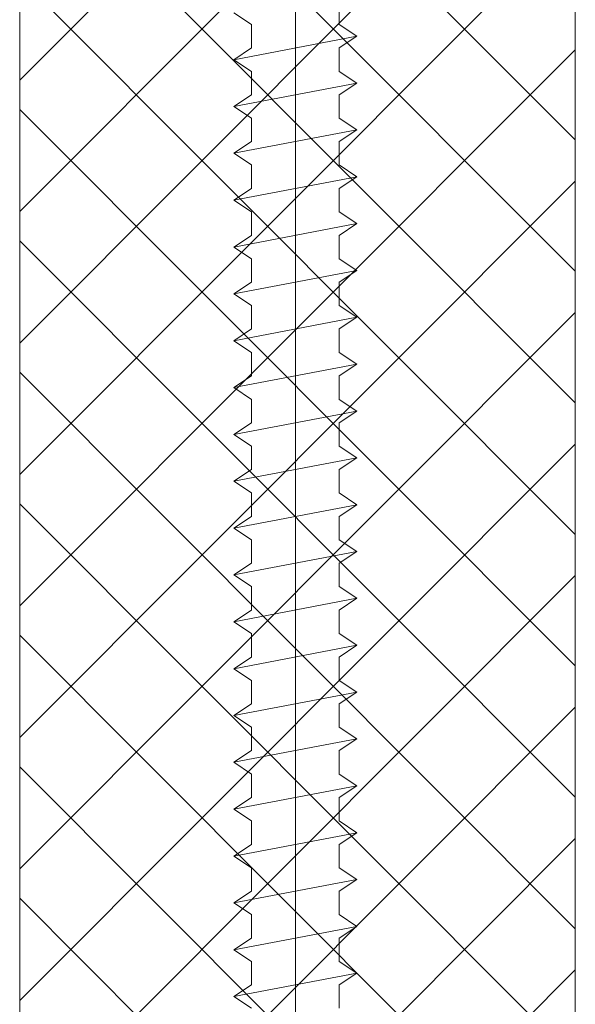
# Model space of a CAD drawing. Extents: x 5465377 to 5465550, y 5925276 to 5925338.
# Tile 141 of 182: x 5465446.7228 to 5465446.7675, y 5925321.81 to 5925321.8892. Entities that reach past the tile are written whole.
import ezdxf

# ---------------------------------------------------------------- set-up
doc = ezdxf.new("R2010")
doc.units = 0
doc.header["$MEASUREMENT"] = 0
doc.layers.add('0_Nr_Pióra__141', color=7, linetype='Continuous', lineweight=0)

msp = doc.modelspace()

# ---------------------------------------------------------------- linework, layer by layer
at = {"layer": '0_Nr_Pióra__141', "linetype": 'Continuous'}
for p, q in [((5465446.74496, 5925321.947206), (5465446.74496, 5925321.746976)), ((5465446.722762, 5925321.933557), (5465446.722762, 5925321.778672)), ((5465446.767501, 5925321.778672), (5465446.767501, 5925321.933557)), ((5465446.722762, 5925321.884288), (5465446.767501, 5925321.929046)), ((5465446.767501, 5925321.879485), (5465446.722762, 5925321.924241)), ((5465446.722762, 5925321.873723), (5465446.767501, 5925321.918471)), ((5465446.767501, 5925321.868919), (5465446.722762, 5925321.913666)), ((5465446.722762, 5925321.863141), (5465446.767501, 5925321.907902)), ((5465446.767501, 5925321.858338), (5465446.722762, 5925321.903095)), ((5465446.722762, 5925321.852559), (5465446.767501, 5925321.89732)), ((5465446.767501, 5925321.847757), (5465446.722762, 5925321.892517)), ((5465446.748493, 5925321.890648), (5465446.748493, 5925321.888767)), ((5465446.741439, 5925321.888767), (5465446.740014, 5925321.889709)), ((5465446.741439, 5925321.886885), (5465446.741439, 5925321.888767)), ((5465446.748493, 5925321.888767), (5465446.749907, 5925321.887827)), ((5465446.740014, 5925321.885941), (5465446.749907, 5925321.887827)), ((5465446.749907, 5925321.887827), (5465446.748493, 5925321.886885)), ((5465446.722762, 5925321.841995), (5465446.767501, 5925321.886739)), ((5465446.740014, 5925321.885941), (5465446.741439, 5925321.886885)), ((5465446.748493, 5925321.886885), (5465446.748493, 5925321.885002)), ((5465446.741439, 5925321.885002), (5465446.740014, 5925321.885941)), ((5465446.741439, 5925321.88312), (5465446.741439, 5925321.885002)), ((5465446.748493, 5925321.885002), (5465446.749907, 5925321.884059)), ((5465446.740014, 5925321.882178), (5465446.749907, 5925321.884059)), ((5465446.749907, 5925321.884059), (5465446.748493, 5925321.88312)), ((5465446.740014, 5925321.882178), (5465446.741439, 5925321.88312)), ((5465446.748493, 5925321.88312), (5465446.748493, 5925321.881238)), ((5465446.741439, 5925321.881238), (5465446.740014, 5925321.882178)), ((5465446.767501, 5925321.837192), (5465446.722762, 5925321.881936)), ((5465446.741439, 5925321.879356), (5465446.741439, 5925321.881238)), ((5465446.748493, 5925321.881238), (5465446.749907, 5925321.880296)), ((5465446.740014, 5925321.878413), (5465446.749907, 5925321.880296)), ((5465446.749907, 5925321.880296), (5465446.748493, 5925321.879356)), ((5465446.740014, 5925321.878413), (5465446.741439, 5925321.879356)), ((5465446.748493, 5925321.879356), (5465446.748493, 5925321.87747)), ((5465446.741439, 5925321.87747), (5465446.740014, 5925321.878413)), ((5465446.741439, 5925321.875571), (5465446.741439, 5925321.87747)), ((5465446.748493, 5925321.87747), (5465446.749907, 5925321.876514)), ((5465446.722762, 5925321.831413), (5465446.767501, 5925321.876174)), ((5465446.740014, 5925321.874632), (5465446.749907, 5925321.876514)), ((5465446.749907, 5925321.876514), (5465446.748493, 5925321.875571)), ((5465446.740014, 5925321.874632), (5465446.741439, 5925321.875571)), ((5465446.748493, 5925321.875571), (5465446.748493, 5925321.873689)), ((5465446.741439, 5925321.873689), (5465446.740014, 5925321.874632)), ((5465446.741439, 5925321.871807), (5465446.741439, 5925321.873689)), ((5465446.748493, 5925321.873689), (5465446.749907, 5925321.87275)), ((5465446.740014, 5925321.870868), (5465446.749907, 5925321.87275)), ((5465446.749907, 5925321.87275), (5465446.748493, 5925321.871807)), ((5465446.767501, 5925321.826611), (5465446.722762, 5925321.871371)), ((5465446.740014, 5925321.870868), (5465446.741439, 5925321.871807)), ((5465446.748493, 5925321.871807), (5465446.748493, 5925321.869925)), ((5465446.741439, 5925321.869925), (5465446.740014, 5925321.870868)), ((5465446.741439, 5925321.868043), (5465446.741439, 5925321.869925)), ((5465446.748493, 5925321.869925), (5465446.749907, 5925321.868982)), ((5465446.740014, 5925321.8671), (5465446.749907, 5925321.868982)), ((5465446.749907, 5925321.868982), (5465446.748493, 5925321.868043)), ((5465446.740014, 5925321.8671), (5465446.741439, 5925321.868043)), ((5465446.748493, 5925321.868043), (5465446.748493, 5925321.866161)), ((5465446.741439, 5925321.866161), (5465446.740014, 5925321.8671)), ((5465446.722762, 5925321.820852), (5465446.767501, 5925321.865593)), ((5465446.741439, 5925321.864279), (5465446.741439, 5925321.866161)), ((5465446.748493, 5925321.866161), (5465446.749907, 5925321.865218)), ((5465446.740014, 5925321.863336), (5465446.749907, 5925321.865218)), ((5465446.749907, 5925321.865218), (5465446.748493, 5925321.864279)), ((5465446.740014, 5925321.863336), (5465446.741439, 5925321.864279)), ((5465446.748493, 5925321.864279), (5465446.748493, 5925321.862398)), ((5465446.741439, 5925321.862398), (5465446.740014, 5925321.863336)), ((5465446.741439, 5925321.860511), (5465446.741439, 5925321.862398)), ((5465446.748493, 5925321.862398), (5465446.749907, 5925321.861454)), ((5465446.767501, 5925321.816028), (5465446.722762, 5925321.86079)), ((5465446.740014, 5925321.859572), (5465446.749907, 5925321.861454)), ((5465446.749907, 5925321.861454), (5465446.748493, 5925321.860511)), ((5465446.740014, 5925321.859572), (5465446.741439, 5925321.860511)), ((5465446.748493, 5925321.860511), (5465446.748493, 5925321.858613)), ((5465446.741439, 5925321.858613), (5465446.740014, 5925321.859572)), ((5465446.741439, 5925321.856731), (5465446.741439, 5925321.858613)), ((5465446.748493, 5925321.858613), (5465446.749907, 5925321.857674)), ((5465446.740014, 5925321.855792), (5465446.749907, 5925321.857674)), ((5465446.749907, 5925321.857674), (5465446.748493, 5925321.856731)), ((5465446.740014, 5925321.855792), (5465446.741439, 5925321.856731)), ((5465446.748493, 5925321.856731), (5465446.748493, 5925321.854849)), ((5465446.741439, 5925321.854849), (5465446.740014, 5925321.855792)), ((5465446.722762, 5925321.810271), (5465446.767501, 5925321.85501)), ((5465446.741439, 5925321.852967), (5465446.741439, 5925321.854849)), ((5465446.748493, 5925321.854849), (5465446.749907, 5925321.85391)), ((5465446.740014, 5925321.852023), (5465446.749907, 5925321.85391)), ((5465446.749907, 5925321.85391), (5465446.748493, 5925321.852967)), ((5465446.740014, 5925321.852023), (5465446.741439, 5925321.852967)), ((5465446.748493, 5925321.852967), (5465446.748493, 5925321.851085)), ((5465446.741439, 5925321.851085), (5465446.740014, 5925321.852023)), ((5465446.741439, 5925321.849203), (5465446.741439, 5925321.851085)), ((5465446.748493, 5925321.851085), (5465446.749907, 5925321.850142)), ((5465446.767501, 5925321.805463), (5465446.722762, 5925321.850208)), ((5465446.740014, 5925321.84826), (5465446.749907, 5925321.850142)), ((5465446.749907, 5925321.850142), (5465446.748493, 5925321.849203)), ((5465446.740014, 5925321.84826), (5465446.741439, 5925321.849203)), ((5465446.748493, 5925321.849203), (5465446.748493, 5925321.847321)), ((5465446.741439, 5925321.847321), (5465446.740014, 5925321.84826)), ((5465446.741439, 5925321.845434), (5465446.741439, 5925321.847321)), ((5465446.748493, 5925321.847321), (5465446.749907, 5925321.846378)), ((5465446.740014, 5925321.844496), (5465446.749907, 5925321.846378)), ((5465446.749907, 5925321.846378), (5465446.748493, 5925321.845434)), ((5465446.740014, 5925321.844496), (5465446.741439, 5925321.845434)), ((5465446.748493, 5925321.845434), (5465446.748493, 5925321.843553)), ((5465446.722762, 5925321.799689), (5465446.767501, 5925321.844445)), ((5465446.741439, 5925321.843553), (5465446.740014, 5925321.844496)), ((5465446.741439, 5925321.841654), (5465446.741439, 5925321.843553)), ((5465446.748493, 5925321.843553), (5465446.749907, 5925321.842614)), ((5465446.740014, 5925321.840714), (5465446.749907, 5925321.842614)), ((5465446.749907, 5925321.842614), (5465446.748493, 5925321.841654)), ((5465446.740014, 5925321.840714), (5465446.741439, 5925321.841654)), ((5465446.748493, 5925321.841654), (5465446.748493, 5925321.839772)), ((5465446.741439, 5925321.839772), (5465446.740014, 5925321.840714)), ((5465446.767501, 5925321.794886), (5465446.722762, 5925321.839643)), ((5465446.741439, 5925321.83789), (5465446.741439, 5925321.839772)), ((5465446.748493, 5925321.839772), (5465446.749907, 5925321.838833)), ((5465446.740014, 5925321.836951), (5465446.749907, 5925321.838833)), ((5465446.749907, 5925321.838833), (5465446.748493, 5925321.83789)), ((5465446.740014, 5925321.836951), (5465446.741439, 5925321.83789)), ((5465446.748493, 5925321.83789), (5465446.748493, 5925321.836007)), ((5465446.741439, 5925321.836007), (5465446.740014, 5925321.836951)), ((5465446.741439, 5925321.834125), (5465446.741439, 5925321.836007)), ((5465446.748493, 5925321.836007), (5465446.749907, 5925321.835065)), ((5465446.740014, 5925321.833183), (5465446.749907, 5925321.835065)), ((5465446.749907, 5925321.835065), (5465446.748493, 5925321.834125)), ((5465446.722762, 5925321.789123), (5465446.767501, 5925321.833864)), ((5465446.740014, 5925321.833183), (5465446.741439, 5925321.834125)), ((5465446.748493, 5925321.834125), (5465446.748493, 5925321.832243)), ((5465446.741439, 5925321.832243), (5465446.740014, 5925321.833183)), ((5465446.741439, 5925321.830362), (5465446.741439, 5925321.832243)), ((5465446.748493, 5925321.832243), (5465446.749907, 5925321.8313)), ((5465446.740014, 5925321.829418), (5465446.749907, 5925321.8313)), ((5465446.749907, 5925321.8313), (5465446.748493, 5925321.830362)), ((5465446.740014, 5925321.829418), (5465446.741439, 5925321.830362)), ((5465446.748493, 5925321.830362), (5465446.748493, 5925321.828476)), ((5465446.741439, 5925321.828476), (5465446.740014, 5925321.829418)), ((5465446.767501, 5925321.784304), (5465446.722762, 5925321.829061)), ((5465446.741439, 5925321.826594), (5465446.741439, 5925321.828476)), ((5465446.748493, 5925321.828476), (5465446.749907, 5925321.827536)), ((5465446.740014, 5925321.825654), (5465446.749907, 5925321.827536)), ((5465446.749907, 5925321.827536), (5465446.748493, 5925321.826594)), ((5465446.740014, 5925321.825654), (5465446.741439, 5925321.826594)), ((5465446.748493, 5925321.826594), (5465446.748493, 5925321.824711)), ((5465446.741439, 5925321.824711), (5465446.740014, 5925321.825654)), ((5465446.741439, 5925321.822813), (5465446.741439, 5925321.824711)), ((5465446.748493, 5925321.824711), (5465446.749907, 5925321.823756)), ((5465446.740014, 5925321.821874), (5465446.749907, 5925321.823756)), ((5465446.749907, 5925321.823756), (5465446.748493, 5925321.822813)), ((5465446.722891, 5925321.778672), (5465446.767501, 5925321.823283)), ((5465446.740014, 5925321.821874), (5465446.741439, 5925321.822813)), ((5465446.748493, 5925321.822813), (5465446.748493, 5925321.820931)), ((5465446.741439, 5925321.820931), (5465446.740014, 5925321.821874)), ((5465446.741439, 5925321.819049), (5465446.741439, 5925321.820931)), ((5465446.748493, 5925321.820931), (5465446.749907, 5925321.819988)), ((5465446.740014, 5925321.818106), (5465446.749907, 5925321.819988)), ((5465446.749907, 5925321.819988), (5465446.748493, 5925321.819049)), ((5465446.740014, 5925321.818106), (5465446.741439, 5925321.819049)), ((5465446.748493, 5925321.819049), (5465446.748493, 5925321.817167)), ((5465446.762567, 5925321.778672), (5465446.722762, 5925321.81848)), ((5465446.741439, 5925321.817167), (5465446.740014, 5925321.818106)), ((5465446.741439, 5925321.815285), (5465446.741439, 5925321.817167)), ((5465446.748493, 5925321.817167), (5465446.749907, 5925321.816224)), ((5465446.740014, 5925321.814342), (5465446.749907, 5925321.816224)), ((5465446.749907, 5925321.816224), (5465446.748493, 5925321.815285)), ((5465446.740014, 5925321.814342), (5465446.741439, 5925321.815285)), ((5465446.748493, 5925321.815285), (5465446.748493, 5925321.813403)), ((5465446.741439, 5925321.813403), (5465446.740014, 5925321.814342)), ((5465446.741439, 5925321.811517), (5465446.741439, 5925321.813403)), ((5465446.748493, 5925321.813403), (5465446.749907, 5925321.81246)), ((5465446.733455, 5925321.778672), (5465446.767501, 5925321.812718)), ((5465446.740014, 5925321.810578), (5465446.749907, 5925321.81246)), ((5465446.749907, 5925321.81246), (5465446.748493, 5925321.811517)), ((5465446.740014, 5925321.810578), (5465446.741439, 5925321.811517)), ((5465446.748493, 5925321.811517), (5465446.748493, 5925321.809635)), ((5465446.741439, 5925321.809635), (5465446.740014, 5925321.810578))]:
    msp.add_line(p, q, dxfattribs=at)

doc.saveas('drawing.dxf')
